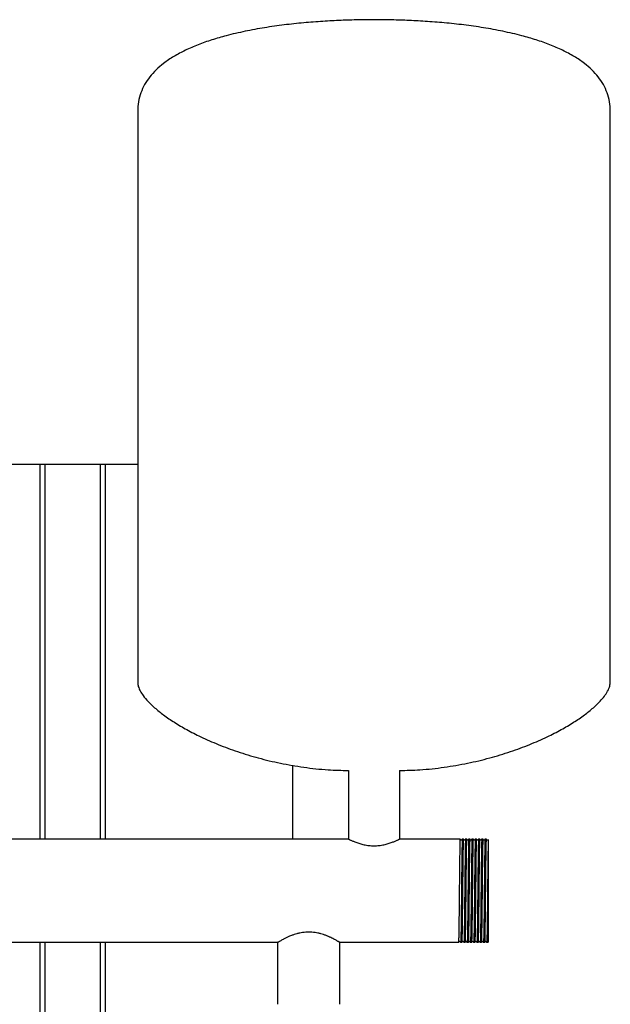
# Model space of a CAD drawing. Header units: millimetres. Extents: x 16 to 1866, y 15 to 1050.
# Tile 5 of 5: x 1504 to 1866, y 445 to 1050. Entities that reach past the tile are written whole.
import ezdxf

# ---------------------------------------------------------------- set-up
doc = ezdxf.new("R2010")
doc.units = ezdxf.units.MM

msp = doc.modelspace()

# ---------------------------------------------------------------- linework, layer by layer
at = {"color": 7, "linetype": 'Continuous', "lineweight": 25}
for p, q in [((1576.09, 993.43), (1576.09, 642.57)), ((1866.09, 642.57), (1866.09, 993.43)), ((1496.09, 776.67), (1516.09, 776.67)), ((1516.09, 776.67), (1516.09, 546.42)), ((1516.09, 776.67), (1519.09, 776.67)), ((1519.09, 776.67), (1519.09, 546.42)), ((1519.09, 776.67), (1553.09, 776.67)), ((1553.09, 776.67), (1556.09, 776.67)), ((1553.09, 776.67), (1553.09, 546.42)), ((1556.09, 776.67), (1576.09, 776.67)), ((1556.09, 776.67), (1556.09, 546.42)), ((1671.09, 591.74), (1671.09, 546.42)), ((1705.39, 588.53), (1705.39, 546.42)), ((1736.79, 588.53), (1736.79, 546.42)), ((1705.39, 546.42), (1366.79, 546.42)), ((1773.92, 546.42), (1736.79, 546.42)), ((1773.92, 546.42), (1773.92, 546.42)), ((1774.49, 545.7), (1774.44, 545.75)), ((1775.92, 546.42), (1775.26, 546.42)), ((1775.92, 546.42), (1775.92, 546.42)), ((1777.92, 546.42), (1777.26, 546.42)), ((1777.92, 546.42), (1777.92, 546.42)), ((1778.74, 545.75), (1778.69, 545.7)), ((1779.92, 546.42), (1779.26, 546.42)), ((1779.92, 546.42), (1779.92, 546.42)), ((1780.74, 545.75), (1780.69, 545.7)), ((1781.92, 546.42), (1781.26, 546.42)), ((1781.92, 546.42), (1781.92, 546.42)), ((1782.49, 545.7), (1782.43, 545.75)), ((1783.92, 546.42), (1783.26, 546.42)), ((1783.92, 546.42), (1783.92, 546.42)), ((1785.92, 546.42), (1785.26, 546.42)), ((1785.92, 546.42), (1785.92, 546.42)), ((1787.92, 546.42), (1787.26, 546.42)), ((1787.92, 546.42), (1787.92, 546.42)), ((1789.92, 546.42), (1789.26, 546.42)), ((1789.92, 546.42), (1789.92, 546.42)), ((1791.09, 541.77), (1791.09, 487.58)), ((1662.04, 482.92), (1410.14, 482.92)), ((1516.09, 482.92), (1516.09, 264.55)), ((1519.09, 482.92), (1519.09, 264.95)), ((1553.09, 482.92), (1553.09, 222.77)), ((1556.09, 482.92), (1556.09, 222.77)), ((1662.04, 444.92), (1662.04, 482.92)), ((1772.92, 482.93), (1700.14, 482.92)), ((1700.14, 444.92), (1700.14, 482.92)), ((1774.26, 482.92), (1774.26, 482.93)), ((1774.92, 482.93), (1774.26, 482.92)), ((1776.26, 482.92), (1776.26, 482.93)), ((1776.92, 482.92), (1776.26, 482.92)), ((1777.43, 483.6), (1777.49, 483.64)), ((1778.26, 482.92), (1778.26, 482.93)), ((1778.92, 482.93), (1778.26, 482.92)), ((1779.44, 483.6), (1779.49, 483.64)), ((1779.69, 483.65), (1779.74, 483.6)), ((1780.26, 482.92), (1780.26, 482.93)), ((1780.92, 482.93), (1780.26, 482.92)), ((1782.26, 482.92), (1782.26, 482.93)), ((1782.92, 482.93), (1782.26, 482.92)), ((1784.26, 482.92), (1784.26, 482.93)), ((1784.92, 482.93), (1784.26, 482.92)), ((1786.26, 482.92), (1786.26, 482.93)), ((1786.92, 482.93), (1786.26, 482.92)), ((1788.26, 482.92), (1788.26, 482.93)), ((1788.92, 482.93), (1788.26, 482.92)), ((1790.92, 482.93), (1790.26, 482.92)), ((1790.26, 482.92), (1790.26, 482.93)), ((1790.92, 482.93), (1791.16, 483.24))]:
    msp.add_line(p, q, dxfattribs=at)
for points, knots in [([(1721.09, 1049.67), (1717.88, 1049.65), (1711.17, 1049.61), (1700.71, 1049.28), (1689.54, 1048.69), (1677.88, 1047.78), (1665.94, 1046.5), (1653.93, 1044.8), (1642.05, 1042.64), (1631.25, 1040.13), (1621.64, 1037.35), (1613.26, 1034.41), (1605.45, 1031.05), (1598.31, 1027.25), (1592.27, 1023.19), (1587.33, 1018.96), (1583.39, 1014.64), (1580.21, 1009.92), (1577.86, 1004.8), (1576.36, 999.25), (1576.18, 995.4), (1576.09, 993.43)], [0, 0, 0, 0, 0.057101, 0.119664, 0.186469, 0.256315, 0.328021, 0.400438, 0.472461, 0.543048, 0.597844, 0.650682, 0.701215, 0.749205, 0.794577, 0.830497, 0.864953, 0.898386, 0.931445, 0.964982, 1, 1, 1, 1]), ([(1866.09, 993.43), (1866, 995.4), (1865.82, 999.25), (1864.31, 1004.8), (1861.97, 1009.92), (1858.79, 1014.64), (1854.85, 1018.96), (1849.91, 1023.19), (1843.87, 1027.25), (1836.73, 1031.05), (1828.92, 1034.41), (1820.54, 1037.35), (1810.93, 1040.13), (1800.13, 1042.64), (1788.25, 1044.8), (1776.24, 1046.5), (1764.3, 1047.78), (1752.64, 1048.69), (1741.47, 1049.28), (1731.01, 1049.61), (1724.29, 1049.65), (1721.09, 1049.67)], [0, 0, 0, 0, 0.035018, 0.068555, 0.101614, 0.135047, 0.169503, 0.205423, 0.250795, 0.298785, 0.349318, 0.402156, 0.456952, 0.527539, 0.599562, 0.671979, 0.743685, 0.813531, 0.880336, 0.942899, 1, 1, 1, 1]), ([(1576.09, 642.57), (1576.18, 641.74), (1576.36, 639.94), (1577.61, 637.24), (1579.61, 634.13), (1582.59, 630.67), (1586.79, 626.69), (1592.18, 622.42), (1598.79, 617.93), (1606.38, 613.46), (1615.35, 608.87), (1625.72, 604.3), (1637.52, 599.93), (1650.25, 596.07), (1663.81, 592.83), (1678.11, 590.39), (1692.05, 588.83), (1701.23, 588.62), (1705.39, 588.53)], [0, 0, 0, 0, 0.016963, 0.036895, 0.060333, 0.092702, 0.130211, 0.178858, 0.233564, 0.293901, 0.359417, 0.440049, 0.526199, 0.617249, 0.712642, 0.811895, 0.914616, 1, 1, 1, 1]), ([(1736.79, 588.53), (1740.95, 588.62), (1750.13, 588.83), (1764.07, 590.39), (1778.37, 592.83), (1791.93, 596.07), (1804.66, 599.93), (1816.46, 604.3), (1826.83, 608.87), (1835.79, 613.46), (1843.39, 617.93), (1850, 622.42), (1855.18, 626.53), (1859.07, 630.17), (1861.87, 633.27), (1864.06, 636.36), (1865.7, 639.4), (1865.97, 641.58), (1866.09, 642.57)], [0, 0, 0, 0, 0.085387, 0.188111, 0.287367, 0.382763, 0.473815, 0.559967, 0.640602, 0.70612, 0.766458, 0.821166, 0.869814, 0.901971, 0.93044, 0.955189, 0.979742, 1, 1, 1, 1]), ([(1705.39, 546.42), (1705.39, 546.42), (1705.39, 546.42), (1705.41, 546.41), (1705.43, 546.4), (1705.47, 546.39), (1705.51, 546.36), (1705.56, 546.34), (1705.63, 546.31), (1705.77, 546.24), (1706.06, 546.1), (1706.58, 545.85), (1707.24, 545.55), (1708, 545.21), (1708.92, 544.83), (1709.94, 544.43), (1711.11, 544.01), (1712.73, 543.49), (1714.97, 542.89), (1717.94, 542.39), (1721.07, 542.21), (1724.21, 542.39), (1727.19, 542.89), (1729.89, 543.61), (1732.25, 544.42), (1733.88, 545.08), (1734.93, 545.54), (1735.6, 545.85), (1736.12, 546.1), (1736.43, 546.24), (1736.59, 546.33), (1736.68, 546.37), (1736.74, 546.4), (1736.78, 546.42), (1736.79, 546.42), (1736.79, 546.42)], [0, 0, 0, 0, 0.007747, 0.015516, 0.023309, 0.031128, 0.038973, 0.046846, 0.054747, 0.062677, 0.093241, 0.125138, 0.155049, 0.187696, 0.215272, 0.250374, 0.28153, 0.312702, 0.375214, 0.437347, 0.499752, 0.562233, 0.62463, 0.687255, 0.749858, 0.812141, 0.84485, 0.874814, 0.906562, 0.936991, 0.949734, 0.962401, 0.974998, 0.98753, 1, 1, 1, 1]), ([(1773.92, 546.42), (1773.89, 546.3), (1773.85, 546.07), (1773.79, 544.18), (1773.73, 541.25), (1773.66, 537.27), (1773.6, 532.43), (1773.54, 526.91), (1773.48, 520.9), (1773.42, 514.67), (1773.35, 508.44), (1773.29, 502.44), (1773.23, 496.92), (1773.17, 492.08), (1773.1, 488.1), (1773.04, 485.17), (1772.98, 483.32), (1772.94, 483.08), (1772.92, 482.93)], [0, 0, 0, 0, 0.063109, 0.125317, 0.188279, 0.251486, 0.3138, 0.376568, 0.439824, 0.502351, 0.564877, 0.628133, 0.690901, 0.753215, 0.816422, 0.879384, 0.941592, 1, 1, 1, 1]), ([(1774.44, 545.75), (1774.35, 545.86), (1774.18, 546.08), (1774.01, 546.31), (1773.92, 546.42)], [0, 0, 0, 0, 0.5, 1, 1, 1, 1]), ([(1775.26, 546.42), (1775.24, 546.42), (1775.22, 546.21), (1775.19, 545.6), (1775.18, 545.35), (1775.16, 544.9), (1775.16, 544.74), (1775.15, 544.4), (1775.14, 544.21), (1775.12, 543.23), (1775.1, 542.24), (1775.06, 539.92), (1775.03, 538.58), (1775, 536.37), (1774.99, 535.59), (1774.97, 534), (1774.96, 533.18), (1774.93, 530.62), (1774.91, 528.77), (1774.87, 524.91), (1774.85, 522.89), (1774.8, 518.79), (1774.78, 516.72), (1774.74, 512.63), (1774.72, 510.55), (1774.68, 506.46), (1774.66, 504.44), (1774.62, 500.57), (1774.6, 498.73), (1774.57, 496.17), (1774.56, 495.35), (1774.54, 493.75), (1774.52, 492.98), (1774.49, 490.77), (1774.47, 489.43), (1774.43, 487.11), (1774.41, 486.12), (1774.38, 485.13), (1774.38, 484.95), (1774.37, 484.6), (1774.36, 484.44), (1774.35, 484), (1774.34, 483.74), (1774.31, 483.13), (1774.28, 482.92), (1774.26, 482.92)], [0, 0, 0, 0, 0.0625, 0.0625, 0.09375, 0.09375, 0.109375, 0.109375, 0.125, 0.125, 0.1875, 0.1875, 0.25, 0.25, 0.28125, 0.28125, 0.3125, 0.3125, 0.375, 0.375, 0.4375, 0.4375, 0.5, 0.5, 0.5625, 0.5625, 0.625, 0.625, 0.6875, 0.6875, 0.71875, 0.71875, 0.75, 0.75, 0.8125, 0.8125, 0.875, 0.875, 0.890625, 0.890625, 0.90625, 0.90625, 0.9375, 0.9375, 1, 1, 1, 1]), ([(1774.74, 545.75), (1774.72, 545.73), (1774.69, 545.69), (1774.59, 545.67), (1774.52, 545.68), (1774.5, 545.7), (1774.49, 545.7)], [0, 0, 0, 0, 0.323241, 0.652016, 0.980792, 1, 1, 1, 1]), ([(1775.26, 546.42), (1775.17, 546.31), (1775, 546.08), (1774.83, 545.86), (1774.74, 545.75)], [0, 0, 0, 0, 0.5000003, 1, 1, 1, 1]), ([(1775.92, 546.42), (1775.89, 546.3), (1775.85, 546.07), (1775.79, 544.18), (1775.73, 541.25), (1775.66, 537.27), (1775.6, 532.43), (1775.54, 526.91), (1775.48, 520.9), (1775.42, 514.67), (1775.35, 508.44), (1775.29, 502.44), (1775.23, 496.92), (1775.17, 492.08), (1775.1, 488.1), (1775.04, 485.17), (1774.98, 483.32), (1774.94, 483.08), (1774.92, 482.93)], [0, 0, 0, 0, 0.063102, 0.125304, 0.188259, 0.25146, 0.313768, 0.376529, 0.439778, 0.502298, 0.564818, 0.628067, 0.690829, 0.753136, 0.816337, 0.879292, 0.941494, 1, 1, 1, 1]), ([(1776.43, 545.75), (1776.35, 545.86), (1776.18, 546.09), (1776, 546.31), (1775.92, 546.42)], [0, 0, 0, 0, 0.5, 1, 1, 1, 1]), ([(1777.26, 546.42), (1777.24, 546.42), (1777.22, 546.21), (1777.19, 545.6), (1777.18, 545.35), (1777.16, 544.9), (1777.16, 544.74), (1777.15, 544.4), (1777.14, 544.21), (1777.12, 543.23), (1777.1, 542.24), (1777.06, 539.92), (1777.03, 538.58), (1777, 536.37), (1776.99, 535.59), (1776.97, 534), (1776.96, 533.18), (1776.93, 530.62), (1776.91, 528.77), (1776.87, 524.91), (1776.85, 522.89), (1776.8, 518.79), (1776.78, 516.72), (1776.74, 512.63), (1776.72, 510.55), (1776.68, 506.46), (1776.66, 504.44), (1776.62, 500.57), (1776.6, 498.73), (1776.57, 496.17), (1776.56, 495.35), (1776.54, 493.75), (1776.52, 492.98), (1776.49, 490.77), (1776.47, 489.43), (1776.43, 487.11), (1776.41, 486.12), (1776.38, 485.13), (1776.38, 484.95), (1776.37, 484.6), (1776.36, 484.44), (1776.35, 484), (1776.34, 483.74), (1776.31, 483.13), (1776.28, 482.92), (1776.26, 482.92)], [0, 0, 0, 0, 0.0625, 0.0625, 0.09375, 0.09375, 0.109375, 0.109375, 0.125, 0.125, 0.1875, 0.1875, 0.25, 0.25, 0.28125, 0.28125, 0.3125, 0.3125, 0.375, 0.375, 0.4375, 0.4375, 0.5, 0.5, 0.5625, 0.5625, 0.625, 0.625, 0.6875, 0.6875, 0.71875, 0.71875, 0.75, 0.75, 0.8125, 0.8125, 0.875, 0.875, 0.890625, 0.890625, 0.90625, 0.90625, 0.9375, 0.9375, 1, 1, 1, 1]), ([(1776.74, 545.75), (1776.72, 545.73), (1776.69, 545.69), (1776.59, 545.67), (1776.49, 545.69), (1776.45, 545.73), (1776.43, 545.75)], [0, 0, 0, 0, 0.247887, 0.499999, 0.752111, 1, 1, 1, 1]), ([(1777.26, 546.42), (1777.17, 546.31), (1777, 546.08), (1776.83, 545.86), (1776.74, 545.75)], [0, 0, 0, 0, 0.5, 1, 1, 1, 1]), ([(1777.92, 546.42), (1777.89, 546.3), (1777.85, 546.07), (1777.79, 544.18), (1777.73, 541.25), (1777.66, 537.27), (1777.6, 532.43), (1777.54, 526.91), (1777.48, 520.9), (1777.42, 514.67), (1777.35, 508.44), (1777.29, 502.44), (1777.23, 496.92), (1777.17, 492.08), (1777.1, 488.1), (1777.04, 485.17), (1776.98, 483.3), (1776.94, 483.07), (1776.92, 482.92)], [0, 0, 0, 0, 0.063017, 0.125134, 0.188005, 0.25112, 0.313343, 0.376019, 0.439183, 0.501618, 0.564054, 0.627218, 0.689894, 0.752117, 0.815232, 0.878103, 0.94022, 1, 1, 1, 1]), ([(1778.44, 545.75), (1778.35, 545.86), (1778.18, 546.08), (1778.01, 546.31), (1777.92, 546.42)], [0, 0, 0, 0, 0.4999997, 1, 1, 1, 1]), ([(1779.26, 546.42), (1779.24, 546.42), (1779.22, 546.21), (1779.19, 545.6), (1779.18, 545.35), (1779.16, 544.9), (1779.16, 544.74), (1779.15, 544.4), (1779.14, 544.21), (1779.12, 543.23), (1779.1, 542.24), (1779.06, 539.92), (1779.03, 538.58), (1779, 536.37), (1778.99, 535.59), (1778.97, 534), (1778.96, 533.18), (1778.93, 530.62), (1778.91, 528.77), (1778.87, 524.91), (1778.85, 522.89), (1778.8, 518.79), (1778.78, 516.72), (1778.74, 512.63), (1778.72, 510.55), (1778.68, 506.46), (1778.66, 504.44), (1778.62, 500.57), (1778.6, 498.73), (1778.57, 496.17), (1778.56, 495.35), (1778.54, 493.75), (1778.52, 492.98), (1778.49, 490.77), (1778.47, 489.43), (1778.43, 487.11), (1778.41, 486.12), (1778.38, 485.13), (1778.38, 484.95), (1778.37, 484.6), (1778.36, 484.44), (1778.35, 484), (1778.34, 483.74), (1778.31, 483.13), (1778.28, 482.92), (1778.26, 482.92)], [0, 0, 0, 0, 0.0625, 0.0625, 0.09375, 0.09375, 0.109375, 0.109375, 0.125, 0.125, 0.1875, 0.1875, 0.25, 0.25, 0.28125, 0.28125, 0.3125, 0.3125, 0.375, 0.375, 0.4375, 0.4375, 0.5, 0.5, 0.5625, 0.5625, 0.625, 0.625, 0.6875, 0.6875, 0.71875, 0.71875, 0.75, 0.75, 0.8125, 0.8125, 0.875, 0.875, 0.890625, 0.890625, 0.90625, 0.90625, 0.9375, 0.9375, 1, 1, 1, 1]), ([(1778.69, 545.7), (1778.68, 545.7), (1778.66, 545.68), (1778.59, 545.67), (1778.49, 545.69), (1778.45, 545.73), (1778.44, 545.75)], [0, 0, 0, 0, 0.032431, 0.356752, 0.681073, 1, 1, 1, 1]), ([(1779.26, 546.42), (1779.17, 546.31), (1779, 546.09), (1778.83, 545.86), (1778.74, 545.75)], [0, 0, 0, 0, 0.5, 1, 1, 1, 1]), ([(1779.92, 546.42), (1779.89, 546.3), (1779.85, 546.07), (1779.79, 544.18), (1779.73, 541.25), (1779.66, 537.27), (1779.6, 532.43), (1779.54, 526.91), (1779.48, 520.9), (1779.42, 514.67), (1779.35, 508.44), (1779.29, 502.44), (1779.23, 496.92), (1779.17, 492.08), (1779.1, 488.1), (1779.04, 485.17), (1778.98, 483.32), (1778.94, 483.09), (1778.92, 482.93)], [0, 0, 0, 0, 0.06314, 0.125379, 0.188372, 0.25161, 0.313955, 0.376754, 0.440042, 0.502599, 0.565156, 0.628443, 0.691242, 0.753587, 0.816825, 0.879818, 0.942057, 1, 1, 1, 1]), ([(1780.44, 545.75), (1780.35, 545.86), (1780.18, 546.08), (1780.01, 546.31), (1779.92, 546.42)], [0, 0, 0, 0, 0.5, 1, 1, 1, 1]), ([(1781.26, 546.42), (1781.24, 546.42), (1781.22, 546.21), (1781.19, 545.6), (1781.18, 545.35), (1781.16, 544.9), (1781.16, 544.74), (1781.15, 544.4), (1781.14, 544.21), (1781.12, 543.23), (1781.1, 542.24), (1781.06, 539.92), (1781.03, 538.58), (1781, 536.37), (1780.99, 535.59), (1780.97, 534), (1780.96, 533.18), (1780.93, 530.62), (1780.91, 528.77), (1780.87, 524.91), (1780.85, 522.89), (1780.8, 518.79), (1780.78, 516.72), (1780.74, 512.63), (1780.72, 510.55), (1780.68, 506.46), (1780.66, 504.44), (1780.62, 500.57), (1780.6, 498.73), (1780.57, 496.17), (1780.56, 495.35), (1780.54, 493.75), (1780.52, 492.98), (1780.49, 490.77), (1780.47, 489.43), (1780.43, 487.11), (1780.41, 486.12), (1780.38, 485.13), (1780.38, 484.95), (1780.37, 484.6), (1780.36, 484.44), (1780.35, 484), (1780.34, 483.74), (1780.31, 483.13), (1780.28, 482.92), (1780.26, 482.92)], [0, 0, 0, 0, 0.0625, 0.0625, 0.09375, 0.09375, 0.109375, 0.109375, 0.125, 0.125, 0.1875, 0.1875, 0.25, 0.25, 0.28125, 0.28125, 0.3125, 0.3125, 0.375, 0.375, 0.4375, 0.4375, 0.5, 0.5, 0.5625, 0.5625, 0.625, 0.625, 0.6875, 0.6875, 0.71875, 0.71875, 0.75, 0.75, 0.8125, 0.8125, 0.875, 0.875, 0.890625, 0.890625, 0.90625, 0.90625, 0.9375, 0.9375, 1, 1, 1, 1]), ([(1780.69, 545.7), (1780.68, 545.7), (1780.66, 545.68), (1780.59, 545.67), (1780.49, 545.69), (1780.45, 545.73), (1780.44, 545.75)], [0, 0, 0, 0, 0.03642, 0.359391, 0.682362, 1, 1, 1, 1]), ([(1781.26, 546.42), (1781.17, 546.31), (1781, 546.09), (1780.83, 545.86), (1780.74, 545.75)], [0, 0, 0, 0, 0.5, 1, 1, 1, 1]), ([(1781.92, 546.42), (1781.89, 546.3), (1781.85, 546.07), (1781.79, 544.18), (1781.73, 541.25), (1781.66, 537.27), (1781.6, 532.43), (1781.54, 526.91), (1781.48, 520.9), (1781.42, 514.67), (1781.35, 508.44), (1781.29, 502.44), (1781.23, 496.92), (1781.17, 492.08), (1781.1, 488.1), (1781.04, 485.17), (1780.98, 483.31), (1780.94, 483.08), (1780.92, 482.93)], [0, 0, 0, 0, 0.0630611, 0.125222, 0.1881365, 0.2512957, 0.3135628, 0.376283, 0.4394913, 0.5019702, 0.5644491, 0.6276574, 0.6903776, 0.7526447, 0.8158039, 0.8787184, 0.9408793, 1, 1, 1, 1]), ([(1782.43, 545.75), (1782.35, 545.86), (1782.18, 546.09), (1782, 546.31), (1781.92, 546.42)], [0, 0, 0, 0, 0.5, 1, 1, 1, 1]), ([(1783.26, 546.42), (1783.24, 546.42), (1783.22, 546.21), (1783.19, 545.6), (1783.18, 545.35), (1783.16, 544.9), (1783.16, 544.74), (1783.15, 544.4), (1783.14, 544.21), (1783.12, 543.23), (1783.1, 542.24), (1783.06, 539.92), (1783.03, 538.58), (1783, 536.37), (1782.99, 535.59), (1782.97, 534), (1782.96, 533.18), (1782.93, 530.62), (1782.91, 528.77), (1782.87, 524.91), (1782.85, 522.89), (1782.8, 518.79), (1782.78, 516.72), (1782.74, 512.63), (1782.72, 510.55), (1782.68, 506.46), (1782.66, 504.44), (1782.62, 500.57), (1782.6, 498.73), (1782.57, 496.17), (1782.56, 495.35), (1782.54, 493.75), (1782.52, 492.98), (1782.49, 490.77), (1782.47, 489.43), (1782.43, 487.11), (1782.41, 486.12), (1782.38, 485.13), (1782.38, 484.95), (1782.37, 484.6), (1782.36, 484.44), (1782.35, 484), (1782.34, 483.74), (1782.31, 483.13), (1782.28, 482.92), (1782.26, 482.92)], [0, 0, 0, 0, 0.0625, 0.0625, 0.09375, 0.09375, 0.109375, 0.109375, 0.125, 0.125, 0.1875, 0.1875, 0.25, 0.25, 0.28125, 0.28125, 0.3125, 0.3125, 0.375, 0.375, 0.4375, 0.4375, 0.5, 0.5, 0.5625, 0.5625, 0.625, 0.625, 0.6875, 0.6875, 0.71875, 0.71875, 0.75, 0.75, 0.8125, 0.8125, 0.875, 0.875, 0.890625, 0.890625, 0.90625, 0.90625, 0.9375, 0.9375, 1, 1, 1, 1]), ([(1782.74, 545.75), (1782.72, 545.73), (1782.69, 545.69), (1782.59, 545.67), (1782.52, 545.68), (1782.5, 545.7), (1782.49, 545.7)], [0, 0, 0, 0, 0.323447, 0.652287, 0.981128, 1, 1, 1, 1]), ([(1783.26, 546.42), (1783.17, 546.31), (1783, 546.08), (1782.83, 545.86), (1782.74, 545.75)], [0, 0, 0, 0, 0.5, 1, 1, 1, 1]), ([(1783.92, 546.42), (1783.89, 546.3), (1783.85, 546.07), (1783.79, 544.18), (1783.73, 541.25), (1783.66, 537.27), (1783.6, 532.43), (1783.54, 526.91), (1783.48, 520.9), (1783.42, 514.67), (1783.35, 508.44), (1783.29, 502.44), (1783.23, 496.92), (1783.17, 492.08), (1783.1, 488.1), (1783.04, 485.17), (1782.98, 483.31), (1782.94, 483.07), (1782.92, 482.93)], [0, 0, 0, 0, 0.063045, 0.125191, 0.188089, 0.251233, 0.313484, 0.376189, 0.439381, 0.501845, 0.564308, 0.6275, 0.690205, 0.752456, 0.8156, 0.878498, 0.940644, 1, 1, 1, 1]), ([(1784.43, 545.75), (1784.35, 545.86), (1784.18, 546.08), (1784.01, 546.31), (1783.92, 546.42)], [0, 0, 0, 0, 0.5, 1, 1, 1, 1]), ([(1785.26, 546.42), (1785.24, 546.42), (1785.22, 546.21), (1785.19, 545.6), (1785.18, 545.35), (1785.16, 544.9), (1785.16, 544.74), (1785.15, 544.4), (1785.14, 544.21), (1785.12, 543.23), (1785.1, 542.24), (1785.06, 539.92), (1785.03, 538.58), (1785, 536.37), (1784.99, 535.59), (1784.97, 534), (1784.96, 533.18), (1784.93, 530.62), (1784.91, 528.77), (1784.87, 524.91), (1784.85, 522.89), (1784.8, 518.79), (1784.78, 516.72), (1784.74, 512.63), (1784.72, 510.55), (1784.68, 506.46), (1784.66, 504.44), (1784.62, 500.57), (1784.6, 498.73), (1784.57, 496.17), (1784.56, 495.35), (1784.54, 493.75), (1784.52, 492.98), (1784.49, 490.77), (1784.47, 489.43), (1784.43, 487.11), (1784.41, 486.12), (1784.38, 485.13), (1784.38, 484.95), (1784.37, 484.6), (1784.36, 484.44), (1784.35, 484), (1784.34, 483.74), (1784.31, 483.13), (1784.28, 482.92), (1784.26, 482.92)], [0, 0, 0, 0, 0.0625, 0.0625, 0.09375, 0.09375, 0.109375, 0.109375, 0.125, 0.125, 0.1875, 0.1875, 0.25, 0.25, 0.28125, 0.28125, 0.3125, 0.3125, 0.375, 0.375, 0.4375, 0.4375, 0.5, 0.5, 0.5625, 0.5625, 0.625, 0.625, 0.6875, 0.6875, 0.71875, 0.71875, 0.75, 0.75, 0.8125, 0.8125, 0.875, 0.875, 0.890625, 0.890625, 0.90625, 0.90625, 0.9375, 0.9375, 1, 1, 1, 1]), ([(1784.74, 545.75), (1784.72, 545.73), (1784.69, 545.69), (1784.59, 545.67), (1784.49, 545.69), (1784.45, 545.73), (1784.43, 545.75)], [0, 0, 0, 0, 0.247947, 0.499998, 0.752049, 1, 1, 1, 1]), ([(1785.26, 546.42), (1785.17, 546.31), (1785, 546.08), (1784.83, 545.86), (1784.74, 545.75)], [0, 0, 0, 0, 0.5, 1, 1, 1, 1]), ([(1785.92, 546.42), (1785.89, 546.3), (1785.85, 546.07), (1785.79, 544.18), (1785.73, 541.25), (1785.66, 537.27), (1785.6, 532.43), (1785.54, 526.91), (1785.48, 520.9), (1785.42, 514.67), (1785.35, 508.44), (1785.29, 502.44), (1785.23, 496.92), (1785.17, 492.08), (1785.1, 488.1), (1785.04, 485.17), (1784.98, 483.32), (1784.94, 483.09), (1784.92, 482.93)], [0, 0, 0, 0, 0.063136, 0.125372, 0.188361, 0.251596, 0.313937, 0.376733, 0.440016, 0.50257, 0.565123, 0.628407, 0.691202, 0.753544, 0.816779, 0.879768, 0.942003, 1, 1, 1, 1]), ([(1786.43, 545.75), (1786.35, 545.86), (1786.18, 546.08), (1786.01, 546.31), (1785.92, 546.42)], [0, 0, 0, 0, 0.5, 1, 1, 1, 1]), ([(1787.26, 546.42), (1787.24, 546.42), (1787.22, 546.21), (1787.19, 545.6), (1787.18, 545.35), (1787.16, 544.9), (1787.16, 544.74), (1787.15, 544.4), (1787.14, 544.21), (1787.12, 543.23), (1787.1, 542.24), (1787.06, 539.92), (1787.03, 538.58), (1787, 536.37), (1786.99, 535.59), (1786.97, 534), (1786.96, 533.18), (1786.93, 530.62), (1786.91, 528.77), (1786.87, 524.91), (1786.85, 522.89), (1786.8, 518.79), (1786.78, 516.72), (1786.74, 512.63), (1786.72, 510.55), (1786.68, 506.46), (1786.66, 504.44), (1786.62, 500.57), (1786.6, 498.73), (1786.57, 496.17), (1786.56, 495.35), (1786.54, 493.75), (1786.52, 492.98), (1786.49, 490.77), (1786.47, 489.43), (1786.43, 487.11), (1786.41, 486.12), (1786.38, 485.13), (1786.38, 484.95), (1786.37, 484.6), (1786.36, 484.44), (1786.35, 484), (1786.34, 483.74), (1786.31, 483.13), (1786.28, 482.92), (1786.26, 482.92)], [0, 0, 0, 0, 0.0625, 0.0625, 0.09375, 0.09375, 0.109375, 0.109375, 0.125, 0.125, 0.1875, 0.1875, 0.25, 0.25, 0.28125, 0.28125, 0.3125, 0.3125, 0.375, 0.375, 0.4375, 0.4375, 0.5, 0.5, 0.5625, 0.5625, 0.625, 0.625, 0.6875, 0.6875, 0.71875, 0.71875, 0.75, 0.75, 0.8125, 0.8125, 0.875, 0.875, 0.890625, 0.890625, 0.90625, 0.90625, 0.9375, 0.9375, 1, 1, 1, 1]), ([(1786.74, 545.75), (1786.69, 545.71), (1786.59, 545.64), (1786.49, 545.71), (1786.43, 545.75)], [0, 0, 0, 0, 0.499997, 1, 1, 1, 1]), ([(1787.26, 546.42), (1787.17, 546.31), (1787, 546.09), (1786.83, 545.86), (1786.74, 545.75)], [0, 0, 0, 0, 0.5, 1, 1, 1, 1]), ([(1787.92, 546.42), (1787.89, 546.3), (1787.85, 546.07), (1787.79, 544.18), (1787.73, 541.25), (1787.66, 537.27), (1787.6, 532.43), (1787.54, 526.91), (1787.48, 520.9), (1787.42, 514.67), (1787.35, 508.44), (1787.29, 502.44), (1787.23, 496.92), (1787.17, 492.08), (1787.1, 488.1), (1787.04, 485.17), (1786.98, 483.31), (1786.94, 483.07), (1786.92, 482.93)], [0, 0, 0, 0, 0.063027, 0.125154, 0.188035, 0.25116, 0.313394, 0.37608, 0.439254, 0.501699, 0.564144, 0.627319, 0.690005, 0.752238, 0.815364, 0.878244, 0.940371, 1, 1, 1, 1]), ([(1788.43, 545.75), (1788.35, 545.86), (1788.18, 546.09), (1788, 546.31), (1787.92, 546.42)], [0, 0, 0, 0, 0.4999997, 1, 1, 1, 1]), ([(1789.26, 546.42), (1789.24, 546.42), (1789.22, 546.21), (1789.19, 545.6), (1789.18, 545.35), (1789.16, 544.9), (1789.16, 544.74), (1789.15, 544.4), (1789.14, 544.21), (1789.12, 543.23), (1789.1, 542.24), (1789.06, 539.92), (1789.03, 538.58), (1789, 536.37), (1788.99, 535.59), (1788.97, 534), (1788.96, 533.18), (1788.93, 530.62), (1788.91, 528.77), (1788.87, 524.91), (1788.85, 522.89), (1788.8, 518.79), (1788.78, 516.72), (1788.74, 512.63), (1788.72, 510.55), (1788.68, 506.46), (1788.66, 504.44), (1788.62, 500.57), (1788.6, 498.73), (1788.57, 496.17), (1788.56, 495.35), (1788.54, 493.75), (1788.52, 492.98), (1788.49, 490.77), (1788.47, 489.43), (1788.43, 487.11), (1788.41, 486.12), (1788.38, 485.13), (1788.38, 484.95), (1788.37, 484.6), (1788.36, 484.44), (1788.35, 484), (1788.34, 483.74), (1788.31, 483.13), (1788.28, 482.92), (1788.26, 482.92)], [0, 0, 0, 0, 0.0625, 0.0625, 0.09375, 0.09375, 0.109375, 0.109375, 0.125, 0.125, 0.1875, 0.1875, 0.25, 0.25, 0.28125, 0.28125, 0.3125, 0.3125, 0.375, 0.375, 0.4375, 0.4375, 0.5, 0.5, 0.5625, 0.5625, 0.625, 0.625, 0.6875, 0.6875, 0.71875, 0.71875, 0.75, 0.75, 0.8125, 0.8125, 0.875, 0.875, 0.890625, 0.890625, 0.90625, 0.90625, 0.9375, 0.9375, 1, 1, 1, 1]), ([(1788.74, 545.75), (1788.69, 545.71), (1788.59, 545.64), (1788.49, 545.71), (1788.43, 545.75)], [0, 0, 0, 0, 0.499997, 1, 1, 1, 1]), ([(1789.26, 546.42), (1789.17, 546.31), (1789, 546.08), (1788.83, 545.86), (1788.74, 545.75)], [0, 0, 0, 0, 0.5000003, 1, 1, 1, 1]), ([(1789.92, 546.42), (1789.89, 546.3), (1789.85, 546.07), (1789.79, 544.18), (1789.73, 541.25), (1789.66, 537.27), (1789.6, 532.43), (1789.54, 526.91), (1789.48, 520.9), (1789.42, 514.67), (1789.35, 508.44), (1789.29, 502.44), (1789.23, 496.92), (1789.17, 492.08), (1789.1, 488.1), (1789.04, 485.17), (1788.98, 483.32), (1788.94, 483.08), (1788.92, 482.93)], [0, 0, 0, 0, 0.0631035, 0.1253062, 0.188263, 0.2514647, 0.3137736, 0.3765359, 0.4397868, 0.5023077, 0.5648286, 0.6280794, 0.6908417, 0.7531507, 0.8163523, 0.8793091, 0.9415118, 1, 1, 1, 1]), ([(1790.43, 545.75), (1790.35, 545.86), (1790.18, 546.08), (1790.01, 546.31), (1789.92, 546.42)], [0, 0, 0, 0, 0.5, 1, 1, 1, 1]), ([(1790.74, 545.75), (1790.69, 545.71), (1790.59, 545.64), (1790.49, 545.71), (1790.43, 545.75)], [0, 0, 0, 0, 0.499997, 1, 1, 1, 1]), ([(1791.02, 546.11), (1791.01, 546.1), (1790.92, 545.98), (1790.83, 545.86), (1790.74, 545.75)], [0, 0, 0, 0, 0.063328, 1, 1, 1, 1]), ([(1791.02, 546.11), (1791.09, 546.05), (1791.09, 546.06), (1791.09, 544.67), (1791.09, 542.74), (1791.09, 541.77)], [0, 0, 0, 0, 0.24309, 0.621439, 1, 1, 1, 1]), ([(1791.09, 541.77), (1791.07, 540.87), (1791.05, 539.85), (1791.02, 537.59), (1791, 536.36), (1790.98, 534.4), (1790.97, 533.73), (1790.95, 532.35), (1790.94, 531.64), (1790.92, 529.44), (1790.9, 527.89), (1790.87, 524.67), (1790.85, 523.01), (1790.81, 519.63), (1790.8, 517.93), (1790.77, 515.38), (1790.76, 514.54), (1790.75, 512.84), (1790.74, 511.99), (1790.71, 509.44), (1790.69, 507.74), (1790.66, 504.41), (1790.64, 502.79), (1790.61, 499.67), (1790.59, 498.17), (1790.56, 496.07), (1790.56, 495.4), (1790.54, 494.07), (1790.53, 493.43), (1790.51, 491.57), (1790.49, 490.41), (1790.45, 488.32), (1790.43, 487.39), (1790.4, 485.79), (1790.38, 485.11), (1790.36, 484.31), (1790.35, 484.07), (1790.33, 483.66), (1790.32, 483.48), (1790.3, 483.07), (1790.28, 482.92), (1790.26, 482.92)], [0, 0, 0, 0, 0.0625, 0.0625, 0.125, 0.125, 0.15625, 0.15625, 0.1875, 0.1875, 0.25, 0.25, 0.3125, 0.3125, 0.375, 0.375, 0.40625, 0.40625, 0.4375, 0.4375, 0.5, 0.5, 0.5625, 0.5625, 0.625, 0.625, 0.65625, 0.65625, 0.6875, 0.6875, 0.75, 0.75, 0.8125, 0.8125, 0.875, 0.875, 0.90625, 0.90625, 0.9375, 0.9375, 1, 1, 1, 1]), ([(1700.14, 482.92), (1700.14, 482.92), (1700.14, 482.92), (1700.12, 482.93), (1700.1, 482.95), (1700.07, 482.97), (1700.02, 482.99), (1699.97, 483.02), (1699.91, 483.06), (1699.84, 483.1), (1699.67, 483.2), (1699.32, 483.41), (1698.68, 483.78), (1697.86, 484.24), (1696.94, 484.74), (1695.83, 485.31), (1694.81, 485.81), (1693.88, 486.24), (1693.19, 486.54), (1692.47, 486.84), (1691.44, 487.25), (1690.13, 487.72), (1688.45, 488.25), (1686.73, 488.67), (1684.28, 489.12), (1681.1, 489.37), (1677.92, 489.13), (1675.47, 488.68), (1673.74, 488.25), (1672.04, 487.72), (1670.59, 487.2), (1669.08, 486.59), (1667.84, 486.03), (1666.74, 485.5), (1665.97, 485.12), (1665.14, 484.68), (1664.31, 484.24), (1663.5, 483.78), (1662.86, 483.41), (1662.48, 483.19), (1662.28, 483.07), (1662.17, 483), (1662.1, 482.96), (1662.05, 482.93), (1662.04, 482.93), (1662.04, 482.92)], [0, 0, 0, 0, 0.0068583, 0.0137334, 0.0206262, 0.0275382, 0.0344705, 0.0414242, 0.0484005, 0.0554007, 0.0624258, 0.0930798, 0.1250557, 0.1549996, 0.1875124, 0.2155782, 0.2500341, 0.2656535, 0.2812816, 0.2970631, 0.3126702, 0.3459818, 0.3748088, 0.4072803, 0.4374501, 0.4998983, 0.5622172, 0.5924264, 0.6249388, 0.6540152, 0.6876662, 0.7113758, 0.7501265, 0.7729224, 0.7937932, 0.8127413, 0.8451515, 0.8750157, 0.9069063, 0.937485, 0.9501301, 0.9626973, 0.9751934, 0.9876252, 1, 1, 1, 1]), ([(1791.09, 487.58), (1791.07, 486.79), (1791.04, 485.22), (1791, 483.85), (1790.96, 483.08), (1790.93, 482.99), (1790.92, 482.93)], [0, 0, 0, 0, 0.28837, 0.573144, 0.79937, 1, 1, 1, 1]), ([(1791.09, 487.58), (1791.09, 486.61), (1791.09, 484.67), (1791.09, 483.29), (1791.09, 483.29), (1791.16, 483.24)], [0, 0, 0, 0, 0.377879, 0.755165, 1, 1, 1, 1]), ([(1772.92, 482.93), (1773.01, 483.04), (1773.18, 483.26), (1773.35, 483.49), (1773.44, 483.6)], [0, 0, 0, 0, 0.5, 1, 1, 1, 1]), ([(1773.44, 483.6), (1773.45, 483.62), (1773.49, 483.66), (1773.59, 483.68), (1773.69, 483.66), (1773.72, 483.62), (1773.74, 483.6)], [0, 0, 0, 0, 0.247877, 0.5, 0.752124, 1, 1, 1, 1]), ([(1773.74, 483.6), (1773.83, 483.49), (1774, 483.26), (1774.17, 483.04), (1774.26, 482.93)], [0, 0, 0, 0, 0.5, 1, 1, 1, 1]), ([(1774.92, 482.93), (1775.01, 483.04), (1775.18, 483.26), (1775.35, 483.49), (1775.44, 483.6)], [0, 0, 0, 0, 0.5, 1, 1, 1, 1]), ([(1775.44, 483.6), (1775.45, 483.62), (1775.49, 483.66), (1775.59, 483.68), (1775.69, 483.66), (1775.72, 483.62), (1775.74, 483.6)], [0, 0, 0, 0, 0.247883, 0.500001, 0.752118, 1, 1, 1, 1]), ([(1775.74, 483.6), (1775.83, 483.49), (1776, 483.26), (1776.17, 483.04), (1776.26, 482.93)], [0, 0, 0, 0, 0.5, 1, 1, 1, 1]), ([(1776.92, 482.92), (1777, 483.04), (1777.18, 483.26), (1777.35, 483.48), (1777.43, 483.6)], [0, 0, 0, 0, 0.5, 1, 1, 1, 1]), ([(1777.49, 483.64), (1777.49, 483.65), (1777.52, 483.67), (1777.59, 483.68), (1777.69, 483.66), (1777.72, 483.62), (1777.74, 483.6)], [0, 0, 0, 0, 0.035772, 0.358981, 0.682189, 1, 1, 1, 1]), ([(1777.74, 483.6), (1777.83, 483.49), (1778, 483.26), (1778.17, 483.04), (1778.26, 482.93)], [0, 0, 0, 0, 0.5, 1, 1, 1, 1]), ([(1778.92, 482.93), (1779.01, 483.04), (1779.18, 483.26), (1779.35, 483.49), (1779.44, 483.6)], [0, 0, 0, 0, 0.5, 1, 1, 1, 1]), ([(1779.49, 483.64), (1779.49, 483.65), (1779.52, 483.67), (1779.59, 483.68), (1779.66, 483.67), (1779.68, 483.65), (1779.69, 483.65)], [0, 0, 0, 0, 0.055184, 0.507268, 0.959351, 1, 1, 1, 1]), ([(1779.74, 483.6), (1779.83, 483.48), (1780, 483.26), (1780.17, 483.04), (1780.26, 482.93)], [0, 0, 0, 0, 0.4999997, 1, 1, 1, 1]), ([(1780.92, 482.93), (1781.01, 483.04), (1781.18, 483.26), (1781.35, 483.49), (1781.43, 483.6)], [0, 0, 0, 0, 0.5, 1, 1, 1, 1]), ([(1781.43, 483.6), (1781.45, 483.62), (1781.49, 483.66), (1781.59, 483.68), (1781.69, 483.66), (1781.72, 483.62), (1781.74, 483.6)], [0, 0, 0, 0, 0.247927, 0.500002, 0.752075, 1, 1, 1, 1]), ([(1781.74, 483.6), (1781.83, 483.49), (1782, 483.26), (1782.17, 483.04), (1782.26, 482.93)], [0, 0, 0, 0, 0.5, 1, 1, 1, 1]), ([(1782.92, 482.93), (1783, 483.04), (1783.18, 483.26), (1783.35, 483.49), (1783.43, 483.6)], [0, 0, 0, 0, 0.5, 1, 1, 1, 1]), ([(1783.43, 483.6), (1783.45, 483.62), (1783.49, 483.66), (1783.59, 483.68), (1783.69, 483.66), (1783.72, 483.62), (1783.74, 483.6)], [0, 0, 0, 0, 0.247943, 0.500002, 0.75206, 1, 1, 1, 1]), ([(1783.74, 483.6), (1783.83, 483.49), (1784, 483.26), (1784.17, 483.04), (1784.26, 482.93)], [0, 0, 0, 0, 0.5, 1, 1, 1, 1]), ([(1784.92, 482.93), (1785.01, 483.04), (1785.18, 483.26), (1785.35, 483.49), (1785.44, 483.6)], [0, 0, 0, 0, 0.5, 1, 1, 1, 1]), ([(1785.44, 483.6), (1785.49, 483.63), (1785.59, 483.71), (1785.69, 483.64), (1785.74, 483.6)], [0, 0, 0, 0, 0.500002, 1, 1, 1, 1]), ([(1785.74, 483.6), (1785.83, 483.49), (1786, 483.26), (1786.17, 483.04), (1786.26, 482.93)], [0, 0, 0, 0, 0.4999997, 1, 1, 1, 1]), ([(1786.92, 482.93), (1787, 483.04), (1787.18, 483.26), (1787.35, 483.48), (1787.43, 483.6)], [0, 0, 0, 0, 0.5000003, 1, 1, 1, 1]), ([(1787.43, 483.6), (1787.49, 483.63), (1787.59, 483.71), (1787.69, 483.64), (1787.74, 483.6)], [0, 0, 0, 0, 0.5000027, 1, 1, 1, 1]), ([(1787.74, 483.6), (1787.83, 483.48), (1788, 483.26), (1788.17, 483.04), (1788.26, 482.93)], [0, 0, 0, 0, 0.5, 1, 1, 1, 1]), ([(1788.92, 482.93), (1789.01, 483.04), (1789.18, 483.26), (1789.35, 483.49), (1789.44, 483.6)], [0, 0, 0, 0, 0.5, 1, 1, 1, 1]), ([(1789.44, 483.6), (1789.49, 483.63), (1789.59, 483.71), (1789.69, 483.64), (1789.74, 483.6)], [0, 0, 0, 0, 0.500003, 1, 1, 1, 1]), ([(1789.74, 483.6), (1789.83, 483.49), (1790, 483.26), (1790.17, 483.04), (1790.26, 482.93)], [0, 0, 0, 0, 0.5, 1, 1, 1, 1])]:
    msp.add_open_spline(points, degree=3, knots=knots, dxfattribs=at)

doc.saveas('drawing.dxf')
